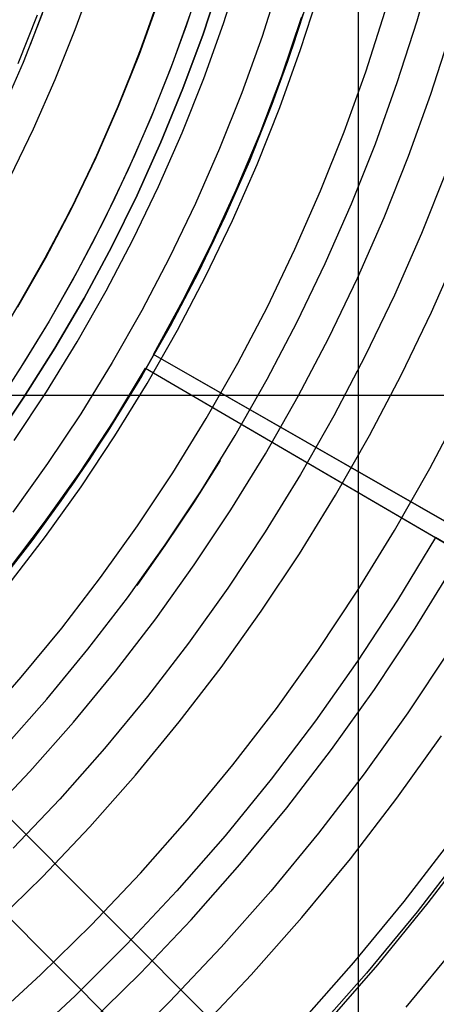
# Model space of a CAD drawing. Header units: millimetres. Extents: x 8926 to 10090, y -5004 to -3986.
# Tile 186 of 256: x 9546 to 9558, y -4397 to -4369. Entities that reach past the tile are written whole.
import ezdxf

# ---------------------------------------------------------------- set-up
doc = ezdxf.new("R2010")
doc.units = ezdxf.units.MM
for name, color, linetype in [('1', 7, 'Continuous'), ('COLOR EXT', 7, 'Continuous'), ('luz', 7, 'Continuous'), ('PLASTICO NEGRO', 7, 'Continuous')]:
    doc.layers.add(name, color=color, linetype=linetype)

msp = doc.modelspace()

# ---------------------------------------------------------------- linework, layer by layer
at = {"layer": '1', "color": 250, "true_color": 0x111111}
for p, q in [((9557.678, -4368.878, 61.1), (9558.179, -4367.113, 61.1)), ((9551.554, -4367.768, 89.131), (9551.136, -4369.018, 89.131)), ((9554.681, -4367.972, 75.162), (9554.153, -4369.616, 75.162)), ((9547.256, -4368.16, 98.631), (9546.723, -4369.557, 98.631)), ((9550.347, -4368.294, 95.668), (9549.841, -4369.711, 95.668)), ((9549.804, -4369.813, 89.131), (9550.341, -4368.319, 89.131)), ((9550.341, -4368.319, 92.4), (9549.804, -4369.813, 92.4)), ((9551.288, -4368.58, 89.131), (9550.743, -4370.101, 89.131)), ((9547.064, -4368.682, 98.631), (9546.519, -4370.055, 98.631)), ((9554.011, -4370.024, 64.238), (9554.456, -4368.693, 64.238)), ((9554.456, -4368.693, 86.085), (9554.011, -4370.024, 86.085)), ((9551.136, -4369.018, 89.131), (9550.683, -4370.255, 89.131)), ((9557.118, -4370.625, 61.1), (9557.678, -4368.878, 61.1)), ((9554.153, -4369.616, 75.162), (9553.569, -4371.24, 75.162)), ((9549.216, -4371.287, 89.131), (9549.804, -4369.813, 89.131)), ((9549.804, -4369.813, 92.4), (9549.216, -4371.287, 92.4)), ((9549.841, -4369.711, 95.668), (9549.289, -4371.11, 95.668)), ((9546.519, -4370.055, 98.631), (9545.927, -4371.409, 98.631)), ((9550.743, -4370.101, 89.131), (9550.147, -4371.602, 89.131)), ((9550.683, -4370.255, 89.131), (9550.195, -4371.479, 89.131)), ((9553.528, -4371.341, 64.238), (9554.011, -4370.024, 64.238)), ((9554.011, -4370.024, 86.085), (9553.528, -4371.341, 86.085)), ((9556.497, -4372.352, 61.1), (9557.118, -4370.625, 61.1)), ((9548.577, -4372.74, 89.131), (9549.216, -4371.287, 89.131)), ((9549.216, -4371.287, 92.4), (9548.577, -4372.74, 92.4)), ((9549.289, -4371.11, 95.668), (9548.692, -4372.49, 95.668)), ((9553.569, -4371.24, 75.162), (9552.929, -4372.844, 75.162)), ((9553.009, -4372.645, 64.238), (9553.528, -4371.341, 64.238)), ((9553.528, -4371.341, 86.085), (9553.009, -4372.645, 86.085)), ((9550.147, -4371.602, 89.131), (9549.499, -4373.081, 89.131)), ((9550.195, -4371.479, 89.131), (9549.674, -4372.69, 89.131)), ((9548.692, -4372.49, 95.668), (9548.05, -4373.849, 95.668)), ((9555.817, -4374.056, 61.1), (9556.497, -4372.352, 61.1)), ((9547.888, -4374.171, 89.131), (9548.577, -4372.74, 89.131)), ((9548.577, -4372.74, 92.4), (9547.888, -4374.171, 92.4)), ((9549.674, -4372.69, 89.131), (9549.119, -4373.885, 89.131)), ((9552.454, -4373.934, 64.238), (9553.009, -4372.645, 64.238)), ((9553.009, -4372.645, 86.085), (9552.454, -4373.934, 86.085)), ((9552.929, -4372.844, 75.162), (9552.234, -4374.424, 75.162)), ((9549.499, -4373.081, 89.131), (9548.8, -4374.538, 89.131)), ((9548.05, -4373.849, 95.668), (9547.363, -4375.186, 95.668)), ((9549.119, -4373.885, 89.131), (9548.531, -4375.064, 89.131)), ((9551.863, -4375.206, 64.238), (9552.454, -4373.934, 64.238)), ((9552.454, -4373.934, 86.085), (9551.863, -4375.206, 86.085)), ((9555.078, -4375.735, 61.1), (9555.817, -4374.056, 61.1)), ((9547.15, -4375.576, 89.131), (9547.888, -4374.171, 89.131)), ((9547.888, -4374.171, 92.4), (9547.15, -4375.576, 92.4)), ((9552.234, -4374.424, 75.162), (9551.485, -4375.98, 75.162)), ((9548.8, -4374.538, 89.131), (9548.052, -4375.969, 89.131)), ((9547.363, -4375.186, 95.668), (9546.631, -4376.499, 95.668)), ((9548.531, -4375.064, 89.131), (9547.91, -4376.226, 89.131)), ((9551.237, -4376.462, 64.238), (9551.863, -4375.206, 64.238)), ((9551.863, -4375.206, 86.085), (9551.237, -4376.462, 86.085)), ((9546.364, -4376.956, 89.131), (9547.15, -4375.576, 89.131)), ((9547.15, -4375.576, 92.4), (9546.364, -4376.956, 92.4)), ((9554.283, -4377.388, 61.1), (9555.078, -4375.735, 61.1)), ((9548.052, -4375.969, 89.131), (9547.255, -4377.374, 89.131)), ((9551.485, -4375.98, 75.162), (9550.682, -4377.509, 75.162)), ((9547.91, -4376.226, 89.131), (9547.257, -4377.37, 89.131)), ((9546.631, -4376.499, 95.668), (9545.856, -4377.786, 95.668)), ((9550.576, -4377.7, 64.238), (9551.237, -4376.462, 64.238)), ((9551.237, -4376.462, 86.085), (9550.576, -4377.7, 86.085)), ((9547.255, -4377.374, 89.131), (9546.411, -4378.751, 89.131)), ((9547.257, -4377.37, 89.131), (9546.573, -4378.496, 89.131)), ((9553.43, -4379.013, 61.1), (9554.283, -4377.388, 61.1)), ((9550.682, -4377.509, 75.162), (9549.828, -4379.009, 75.162)), ((9549.881, -4378.918, 64.238), (9550.576, -4377.7, 64.238)), ((9550.576, -4377.7, 86.085), (9549.881, -4378.918, 86.085)), ((9546.573, -4378.496, 89.131), (9545.857, -4379.601, 89.131)), ((9549.828, -4379.009, 75.162), (9548.922, -4380.479, 75.162)), ((9549.152, -4380.117, 64.238), (9549.881, -4378.918, 64.238)), ((9549.881, -4378.918, 86.085), (9549.152, -4380.117, 86.085)), ((9552.522, -4380.607, 61.1), (9553.43, -4379.013, 61.1)), ((9548.39, -4381.294, 64.238), (9549.152, -4380.117, 64.238)), ((9549.152, -4380.117, 86.085), (9548.39, -4381.294, 86.085)), ((9548.922, -4380.479, 75.162), (9547.966, -4381.916, 75.162)), ((9551.56, -4382.169, 61.1), (9552.522, -4380.607, 61.1)), ((9547.594, -4382.449, 64.238), (9548.39, -4381.294, 64.238)), ((9548.39, -4381.294, 86.085), (9547.594, -4382.449, 86.085)), ((9552.104, -4381.31, 61.1), (9551.347, -4382.508, 61.1)), ((9547.966, -4381.916, 75.162), (9546.961, -4383.32, 75.162)), ((9550.544, -4383.697, 61.1), (9551.56, -4382.169, 61.1)), ((9546.767, -4383.581, 64.238), (9547.594, -4382.449, 64.238)), ((9547.594, -4382.449, 86.085), (9546.767, -4383.581, 86.085)), ((9551.347, -4382.508, 61.1), (9550.558, -4383.685, 61.1)), ((9546.961, -4383.32, 75.162), (9545.908, -4384.688, 75.162)), ((9545.908, -4384.688, 64.238), (9546.767, -4383.581, 64.238)), ((9546.767, -4383.581, 86.085), (9545.908, -4384.688, 86.085)), ((9549.476, -4385.189, 61.1), (9550.544, -4383.697, 61.1)), ((9550.558, -4383.685, 61.1), (9549.738, -4384.841, 61.1)), ((9548.357, -4386.643, 61.1), (9549.476, -4385.189, 61.1)), ((9547.189, -4388.058, 61.1), (9548.357, -4386.643, 61.1)), ((9545.972, -4389.431, 61.1), (9547.189, -4388.058, 61.1)), ((9559.046, -4392.294, 61.1), (9557.676, -4394.074, 61.1)), ((9557.676, -4394.074, 61.1), (9556.246, -4395.805, 61.1)), ((9556.246, -4395.805, 61.1), (9554.756, -4397.487, 61.1))]:
    msp.add_line(p, q, dxfattribs=at)
at = {"layer": '1', "color": 29, "true_color": 0x4d342b}
for p, q in [((9553.847, -4370.433, 34.462), (9554.407, -4368.788, 34.462)), ((9553.847, -4370.433, 42.462), (9554.407, -4368.788, 42.462)), ((9553.847, -4370.433, 70.562), (9554.407, -4368.788, 70.562)), ((9553.847, -4370.433, 76.062), (9554.407, -4368.788, 76.062)), ((9554.407, -4368.788, 38.462), (9553.847, -4370.433, 38.462)), ((9554.407, -4368.788, 73.312), (9553.847, -4370.433, 73.312)), ((9553.231, -4372.058, 34.462), (9553.847, -4370.433, 34.462)), ((9553.231, -4372.058, 42.462), (9553.847, -4370.433, 42.462)), ((9553.231, -4372.058, 70.562), (9553.847, -4370.433, 70.562)), ((9553.231, -4372.058, 76.062), (9553.847, -4370.433, 76.062)), ((9553.847, -4370.433, 38.462), (9553.231, -4372.058, 38.462)), ((9553.847, -4370.433, 73.312), (9553.231, -4372.058, 73.312)), ((9552.558, -4373.66, 34.462), (9553.231, -4372.058, 34.462)), ((9552.558, -4373.66, 42.462), (9553.231, -4372.058, 42.462)), ((9552.558, -4373.66, 70.562), (9553.231, -4372.058, 70.562)), ((9552.558, -4373.66, 76.062), (9553.231, -4372.058, 76.062)), ((9553.231, -4372.058, 38.462), (9552.558, -4373.66, 38.462)), ((9553.231, -4372.058, 73.312), (9552.558, -4373.66, 73.312)), ((9551.83, -4375.238, 34.462), (9552.558, -4373.66, 34.462)), ((9551.83, -4375.238, 42.462), (9552.558, -4373.66, 42.462)), ((9551.83, -4375.238, 70.562), (9552.558, -4373.66, 70.562)), ((9551.83, -4375.238, 76.062), (9552.558, -4373.66, 76.062)), ((9552.558, -4373.66, 38.462), (9551.83, -4375.238, 38.462)), ((9552.558, -4373.66, 73.312), (9551.83, -4375.238, 73.312)), ((9551.047, -4376.789, 34.462), (9551.83, -4375.238, 34.462)), ((9551.047, -4376.789, 42.462), (9551.83, -4375.238, 42.462)), ((9551.047, -4376.789, 70.562), (9551.83, -4375.238, 70.562)), ((9551.047, -4376.789, 76.062), (9551.83, -4375.238, 76.062)), ((9551.83, -4375.238, 38.462), (9551.047, -4376.789, 38.462)), ((9551.83, -4375.238, 73.312), (9551.047, -4376.789, 73.312)), ((9550.212, -4378.313, 34.462), (9551.047, -4376.789, 34.462)), ((9550.212, -4378.313, 42.462), (9551.047, -4376.789, 42.462)), ((9550.212, -4378.313, 70.562), (9551.047, -4376.789, 70.562)), ((9550.212, -4378.313, 76.062), (9551.047, -4376.789, 76.062)), ((9551.047, -4376.789, 38.462), (9550.212, -4378.313, 38.462)), ((9551.047, -4376.789, 73.312), (9550.212, -4378.313, 73.312)), ((9550.212, -4378.313, 42.462), (9550.212, -4378.313, 34.462)), ((9550.212, -4378.313, 76.062), (9550.212, -4378.313, 70.562)), ((9567.146, -4387.991, 42.462), (9550.212, -4378.313, 42.462)), ((9571.921, -4390.72, 34.462), (9550.212, -4378.313, 34.462)), ((9563.369, -4385.832, 76.062), (9550.212, -4378.313, 76.062)), ((9558.464, -4383.029, 70.562), (9550.212, -4378.313, 70.562)), ((9549.087, -4380.184, 34.462), (9549.988, -4378.699, 34.462)), ((9549.087, -4380.184, 42.462), (9549.988, -4378.699, 42.462)), ((9549.087, -4380.184, 70.562), (9549.988, -4378.699, 70.562)), ((9549.087, -4380.184, 76.062), (9549.988, -4378.699, 76.062)), ((9549.988, -4378.699, 38.462), (9549.087, -4380.184, 38.462)), ((9549.988, -4378.699, 73.312), (9549.087, -4380.184, 73.312)), ((9549.988, -4378.699, 42.462), (9566.836, -4388.528, 42.462)), ((9549.988, -4378.699, 34.462), (9549.988, -4378.699, 42.462)), ((9549.988, -4378.699, 34.462), (9571.586, -4391.3, 34.462)), ((9549.988, -4378.699, 76.062), (9563.078, -4386.336, 76.062)), ((9549.988, -4378.699, 70.562), (9549.988, -4378.699, 76.062)), ((9549.988, -4378.699, 70.562), (9558.198, -4383.489, 70.562)), ((9548.134, -4381.638, 34.462), (9549.087, -4380.184, 34.462)), ((9548.134, -4381.638, 42.462), (9549.087, -4380.184, 42.462)), ((9548.134, -4381.638, 70.562), (9549.087, -4380.184, 70.562)), ((9548.134, -4381.638, 76.062), (9549.087, -4380.184, 76.062)), ((9549.087, -4380.184, 38.462), (9548.134, -4381.638, 38.462)), ((9549.087, -4380.184, 73.312), (9548.134, -4381.638, 73.312)), ((9547.132, -4383.057, 34.462), (9548.134, -4381.638, 34.462)), ((9547.132, -4383.057, 42.462), (9548.134, -4381.638, 42.462)), ((9547.132, -4383.057, 70.562), (9548.134, -4381.638, 70.562)), ((9547.132, -4383.057, 76.062), (9548.134, -4381.638, 76.062)), ((9548.134, -4381.638, 38.462), (9547.132, -4383.057, 38.462)), ((9548.134, -4381.638, 73.312), (9547.132, -4383.057, 73.312)), ((9546.08, -4384.44, 34.462), (9547.132, -4383.057, 34.462)), ((9546.08, -4384.44, 42.462), (9547.132, -4383.057, 42.462)), ((9546.08, -4384.44, 70.562), (9547.132, -4383.057, 70.562)), ((9546.08, -4384.44, 76.062), (9547.132, -4383.057, 76.062)), ((9547.132, -4383.057, 38.462), (9546.08, -4384.44, 38.462)), ((9547.132, -4383.057, 73.312), (9546.08, -4384.44, 73.312)), ((9558.198, -4383.489, 70.562), (9557.125, -4385.257, 70.562)), ((9566.836, -4388.528, 60.562), (9558.198, -4383.489, 70.562)), ((9557.125, -4385.257, 70.562), (9555.992, -4386.986, 70.562)), ((9555.992, -4386.986, 70.562), (9554.798, -4388.675, 70.562)), ((9554.798, -4388.675, 70.562), (9553.547, -4390.322, 70.562)), ((9553.547, -4390.322, 70.562), (9552.24, -4391.924, 70.562)), ((9552.24, -4391.924, 70.562), (9550.877, -4393.479, 70.562)), ((9559.356, -4392.015, 76.062), (9557.986, -4393.818, 76.062)), ((9550.877, -4393.479, 70.562), (9549.461, -4394.987, 70.562)), ((9557.986, -4393.818, 76.062), (9556.554, -4395.572, 76.062)), ((9549.461, -4394.987, 70.562), (9547.994, -4396.444, 70.562)), ((9556.554, -4395.572, 76.062), (9555.062, -4397.275, 76.062)), ((9547.994, -4396.444, 70.562), (9546.477, -4397.85, 70.562))]:
    msp.add_line(p, q, dxfattribs=at)
at = {"layer": 'COLOR EXT', "color": 30, "true_color": 0xff8d00}
for p, q in [((9556.023, -4401.308, 21.262), (9556.023, -4354.505, 21.262)), ((9559.126, -4404.412, 25.262), (9532.247, -4377.532, 25.262)), ((9532.247, -4377.532, 21.262), (9559.126, -4404.412, 21.262)), ((9532.247, -4377.532, 23.262), (9559.126, -4404.412, 23.262)), ((9557.712, -4405.826, 21.262), (9530.832, -4378.946, 21.262)), ((9530.832, -4378.946, 25.262), (9557.712, -4405.826, 25.262)), ((9557.712, -4405.826, 23.262), (9530.832, -4378.946, 23.262)), ((9534.173, -4379.459, 21.262), (9575.036, -4379.459, 21.262))]:
    msp.add_line(p, q, dxfattribs=at)
at = {"layer": 'luz', "color": 7, "true_color": 0xffffff}
for p, q in [((9552.197, -4368.95, -25.691), (9552.703, -4367.374, -25.691)), ((9547.995, -4369.127, -23.565), (9548.51, -4367.696, -23.565)), ((9553.806, -4367.708, -25.384), (9553.288, -4369.321, -25.384)), ((9554.38, -4369.693, -25.076), (9554.91, -4368.041, -25.076)), ((9549.816, -4369.817, -24.628), (9550.353, -4368.323, -24.628)), ((9546.917, -4368.718, -23.873), (9546.369, -4370.093, -23.873)), ((9556.223, -4370.32, -26.139), (9556.774, -4368.604, -26.139)), ((9547.432, -4370.539, -23.565), (9547.995, -4369.127, -23.565)), ((9551.637, -4370.508, -25.691), (9552.197, -4368.95, -25.691)), ((9553.288, -4369.321, -25.384), (9552.715, -4370.916, -25.384)), ((9558.066, -4370.947, -27.202), (9558.638, -4369.167, -27.202)), ((9553.793, -4371.325, -25.076), (9554.38, -4369.693, -25.076)), ((9549.227, -4371.292, -24.628), (9549.816, -4369.817, -24.628)), ((9546.82, -4371.931, -23.565), (9547.432, -4370.539, -23.565)), ((9551.023, -4372.045, -25.691), (9551.637, -4370.508, -25.691)), ((9555.613, -4372.016, -26.139), (9556.223, -4370.32, -26.139)), ((9552.715, -4370.916, -25.384), (9552.086, -4372.491, -25.384)), ((9557.434, -4372.706, -27.202), (9558.066, -4370.947, -27.202)), ((9548.588, -4372.746, -24.628), (9549.227, -4371.292, -24.628)), ((9553.149, -4372.936, -25.076), (9553.793, -4371.325, -25.076)), ((9546.16, -4373.301, -23.565), (9546.82, -4371.931, -23.565)), ((9550.357, -4373.56, -25.691), (9551.023, -4372.045, -25.691)), ((9554.945, -4373.689, -26.139), (9555.613, -4372.016, -26.139)), ((9552.086, -4372.491, -25.384), (9551.404, -4374.042, -25.384)), ((9547.899, -4374.176, -24.628), (9548.588, -4372.746, -24.628)), ((9556.741, -4374.442, -27.202), (9557.434, -4372.706, -27.202)), ((9552.451, -4374.524, -25.076), (9553.149, -4372.936, -25.076)), ((9558.512, -4373.115, -26.895), (9557.804, -4374.888, -26.895)), ((9549.639, -4375.051, -25.691), (9550.357, -4373.56, -25.691)), ((9554.22, -4375.339, -26.139), (9554.945, -4373.689, -26.139)), ((9551.404, -4374.042, -25.384), (9550.669, -4375.569, -25.384)), ((9547.161, -4375.582, -24.628), (9547.899, -4374.176, -24.628)), ((9551.698, -4376.087, -25.076), (9552.451, -4374.524, -25.076)), ((9555.988, -4376.153, -27.202), (9556.741, -4374.442, -27.202)), ((9557.804, -4374.888, -26.895), (9557.036, -4376.636, -26.895)), ((9548.869, -4376.517, -25.691), (9549.639, -4375.051, -25.691)), ((9553.438, -4376.962, -26.139), (9554.22, -4375.339, -26.139)), ((9558.083, -4377.118, -26.587), (9558.867, -4375.334, -26.587)), ((9546.375, -4376.962, -24.628), (9547.161, -4375.582, -24.628)), ((9550.669, -4375.569, -25.384), (9549.881, -4377.07, -25.384)), ((9550.892, -4377.624, -25.076), (9551.698, -4376.087, -25.076)), ((9555.177, -4377.837, -27.202), (9555.988, -4376.153, -27.202)), ((9548.05, -4377.955, -25.691), (9548.869, -4376.517, -25.691)), ((9557.036, -4376.636, -26.895), (9556.207, -4378.355, -26.895)), ((9549.881, -4377.07, -25.384), (9549.042, -4378.543, -25.384)), ((9552.6, -4378.558, -26.139), (9553.438, -4376.962, -26.139)), ((9557.237, -4378.874, -26.587), (9558.083, -4377.118, -26.587)), ((9550.034, -4379.131, -25.076), (9550.892, -4377.624, -25.076)), ((9547.182, -4379.364, -25.691), (9548.05, -4377.955, -25.691)), ((9554.309, -4379.493, -27.202), (9555.177, -4377.837, -27.202)), ((9549.042, -4378.543, -25.384), (9548.152, -4379.986, -25.384)), ((9551.708, -4380.124, -26.139), (9552.6, -4378.558, -26.139)), ((9556.207, -4378.355, -26.895), (9555.32, -4380.046, -26.895)), ((9556.332, -4380.599, -26.587), (9557.237, -4378.874, -26.587)), ((9549.123, -4380.608, -25.076), (9550.034, -4379.131, -25.076)), ((9546.265, -4380.742, -25.691), (9547.182, -4379.364, -25.691)), ((9553.383, -4381.117, -27.202), (9554.309, -4379.493, -27.202)), ((9548.152, -4379.986, -25.384), (9547.214, -4381.397, -25.384)), ((9558.04, -4381.534, -27.65), (9558.977, -4379.749, -27.65)), ((9550.763, -4381.658, -26.139), (9551.708, -4380.124, -26.139)), ((9555.32, -4380.046, -26.895), (9554.375, -4381.705, -26.895)), ((9548.163, -4382.052, -25.076), (9549.123, -4380.608, -25.076)), ((9555.367, -4382.292, -26.587), (9556.332, -4380.599, -26.587)), ((9552.403, -4382.708, -27.202), (9553.383, -4381.117, -27.202)), ((9547.214, -4381.397, -25.384), (9546.227, -4382.775, -25.384)), ((9549.765, -4383.158, -26.139), (9550.763, -4381.658, -26.139)), ((9557.042, -4383.285, -27.65), (9558.04, -4381.534, -27.65)), ((9554.375, -4381.705, -26.895), (9553.373, -4383.33, -26.895)), ((9547.153, -4383.463, -25.076), (9548.163, -4382.052, -25.076)), ((9554.344, -4383.951, -26.587), (9555.367, -4382.292, -26.587)), ((9551.367, -4384.264, -27.202), (9552.403, -4382.708, -27.202)), ((9548.716, -4384.623, -26.139), (9549.765, -4383.158, -26.139)), ((9553.373, -4383.33, -26.895), (9552.316, -4384.919, -26.895)), ((9555.984, -4385.002, -27.65), (9557.042, -4383.285, -27.65)), ((9546.095, -4384.837, -25.076), (9547.153, -4383.463, -25.076)), ((9553.265, -4385.574, -26.587), (9554.344, -4383.951, -26.587)), ((9550.279, -4385.784, -27.202), (9551.367, -4384.264, -27.202)), ((9557.624, -4386.052, -28.713), (9558.717, -4384.278, -28.713)), ((9547.617, -4386.051, -26.139), (9548.716, -4384.623, -26.139)), ((9552.316, -4384.919, -26.895), (9551.205, -4386.471, -26.895)), ((9554.868, -4386.68, -27.65), (9555.984, -4385.002, -27.65)), ((9552.131, -4387.159, -26.587), (9553.265, -4385.574, -26.587)), ((9549.139, -4387.265, -27.202), (9550.279, -4385.784, -27.202)), ((9546.469, -4387.441, -26.139), (9547.617, -4386.051, -26.139)), ((9556.47, -4387.786, -28.713), (9557.624, -4386.052, -28.713)), ((9551.205, -4386.471, -26.895), (9550.041, -4387.984, -26.895)), ((9553.694, -4388.319, -27.65), (9554.868, -4386.68, -27.65)), ((9558.594, -4386.673, -28.406), (9557.419, -4388.441, -28.406)), ((9550.942, -4388.703, -26.587), (9552.131, -4387.159, -26.587)), ((9545.274, -4388.79, -26.139), (9546.469, -4387.441, -26.139)), ((9547.949, -4388.707, -27.202), (9549.139, -4387.265, -27.202)), ((9555.257, -4389.48, -28.713), (9556.47, -4387.786, -28.713)), ((9550.041, -4387.984, -26.895), (9548.825, -4389.456, -26.895)), ((9552.464, -4389.917, -27.65), (9553.694, -4388.319, -27.65)), ((9557.419, -4388.441, -28.406), (9556.183, -4390.167, -28.406)), ((9546.709, -4390.106, -27.202), (9547.949, -4388.707, -27.202)), ((9549.701, -4390.206, -26.587), (9550.942, -4388.703, -26.587)), ((9557.108, -4390.855, -28.098), (9558.368, -4389.096, -28.098)), ((9548.825, -4389.456, -26.895), (9547.559, -4390.885, -26.895)), ((9553.987, -4391.131, -28.713), (9555.257, -4389.48, -28.713)), ((9551.18, -4391.471, -27.65), (9552.464, -4389.917, -27.65)), ((9545.422, -4391.461, -27.202), (9546.709, -4390.106, -27.202)), ((9548.408, -4391.664, -26.587), (9549.701, -4390.206, -26.587)), ((9556.183, -4390.167, -28.406), (9554.888, -4391.85, -28.406)), ((9555.789, -4392.569, -28.098), (9557.108, -4390.855, -28.098)), ((9547.559, -4390.885, -26.895), (9546.244, -4392.269, -26.895)), ((9552.66, -4392.737, -28.713), (9553.987, -4391.131, -28.713)), ((9547.067, -4393.078, -26.587), (9548.408, -4391.664, -26.587)), ((9549.843, -4392.98, -27.65), (9551.18, -4391.471, -27.65)), ((9554.888, -4391.85, -28.406), (9553.536, -4393.487, -28.406)), ((9557.312, -4393.783, -29.161), (9558.672, -4392.015, -29.161)), ((9551.278, -4394.297, -28.713), (9552.66, -4392.737, -28.713)), ((9554.412, -4394.236, -28.098), (9555.789, -4392.569, -28.098)), ((9545.677, -4394.444, -26.587), (9547.067, -4393.078, -26.587)), ((9548.455, -4394.442, -27.65), (9549.843, -4392.98, -27.65)), ((9553.536, -4393.487, -28.406), (9552.128, -4395.076, -28.406)), ((9555.891, -4395.502, -29.161), (9557.312, -4393.783, -29.161)), ((9547.017, -4395.856, -27.65), (9548.455, -4394.442, -27.65)), ((9549.844, -4395.807, -28.713), (9551.278, -4394.297, -28.713)), ((9552.978, -4395.855, -28.098), (9554.412, -4394.236, -28.098)), ((9557.371, -4396.768, -30.224), (9558.834, -4394.997, -30.224)), ((9552.128, -4395.076, -28.406), (9550.666, -4396.615, -28.406)), ((9554.412, -4397.171, -29.161), (9555.891, -4395.502, -29.161)), ((9545.532, -4397.218, -27.65), (9547.017, -4395.856, -27.65)), ((9548.358, -4397.268, -28.713), (9549.844, -4395.807, -28.713)), ((9551.488, -4397.424, -28.098), (9552.978, -4395.855, -28.098)), ((9550.666, -4396.615, -28.406), (9549.152, -4398.104, -28.406))]:
    msp.add_line(p, q, dxfattribs=at)
at = {"layer": 'PLASTICO NEGRO', "color": 254, "true_color": 0xcad1ee}
for p, q in [((9551.618, -4369.255, 33.562), (9552.135, -4367.699, 33.562)), ((9552.135, -4367.699, 35.062), (9551.618, -4369.255, 35.062)), ((9551.618, -4369.255, 34.312), (9552.135, -4367.699, 34.312)), ((9551.048, -4370.793, 33.562), (9551.618, -4369.255, 33.562)), ((9551.618, -4369.255, 35.062), (9551.048, -4370.793, 35.062)), ((9551.048, -4370.793, 34.312), (9551.618, -4369.255, 34.312)), ((9550.425, -4372.31, 33.562), (9551.048, -4370.793, 33.562)), ((9551.048, -4370.793, 35.062), (9550.425, -4372.31, 35.062)), ((9550.425, -4372.31, 34.312), (9551.048, -4370.793, 34.312)), ((9549.75, -4373.804, 33.562), (9550.425, -4372.31, 33.562)), ((9550.425, -4372.31, 35.062), (9549.75, -4373.804, 35.062)), ((9549.75, -4373.804, 34.312), (9550.425, -4372.31, 34.312)), ((9549.023, -4375.274, 33.562), (9549.75, -4373.804, 33.562)), ((9549.75, -4373.804, 35.062), (9549.023, -4375.274, 35.062)), ((9549.023, -4375.274, 34.312), (9549.75, -4373.804, 34.312)), ((9548.247, -4376.718, 33.562), (9549.023, -4375.274, 33.562)), ((9549.023, -4375.274, 35.062), (9548.247, -4376.718, 35.062)), ((9548.247, -4376.718, 34.312), (9549.023, -4375.274, 34.312)), ((9547.421, -4378.135, 33.562), (9548.247, -4376.718, 33.562)), ((9548.247, -4376.718, 35.062), (9547.421, -4378.135, 35.062)), ((9547.421, -4378.135, 34.312), (9548.247, -4376.718, 34.312)), ((9546.547, -4379.522, 33.562), (9547.421, -4378.135, 33.562)), ((9547.421, -4378.135, 35.062), (9546.547, -4379.522, 35.062)), ((9546.547, -4379.522, 34.312), (9547.421, -4378.135, 34.312)), ((9545.625, -4380.878, 33.562), (9546.547, -4379.522, 33.562)), ((9546.547, -4379.522, 35.062), (9545.625, -4380.878, 35.062)), ((9545.625, -4380.878, 34.312), (9546.547, -4379.522, 34.312))]:
    msp.add_line(p, q, dxfattribs=at)

doc.saveas('drawing.dxf')
